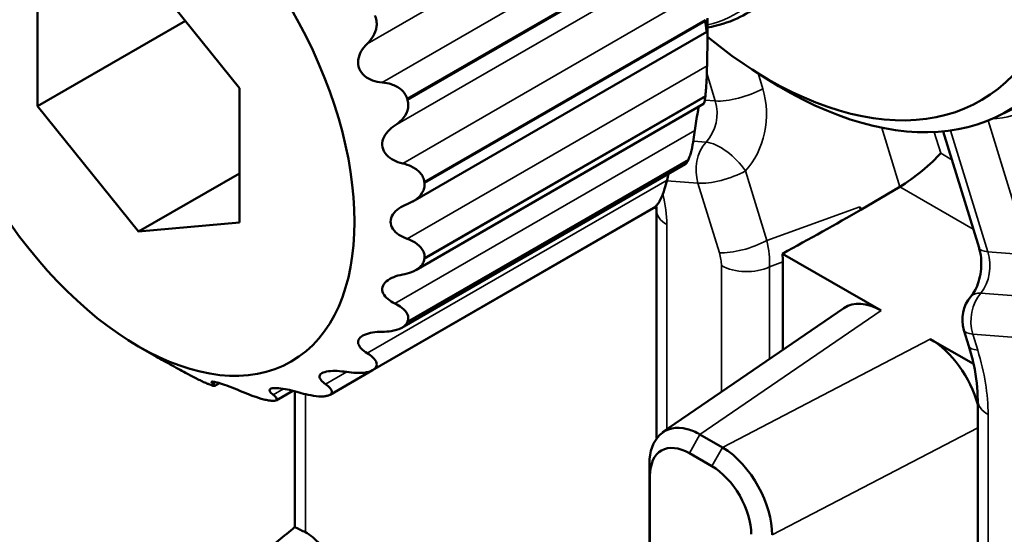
# Model space of a CAD drawing. Header units: millimetres. Extents: x 0 to 4638, y -120 to 1188.
# Tile 240 of 256: x 1514.92 to 1524.13, y 419.33 to 424.15. Entities that reach past the tile are written whole.
import ezdxf

# ---------------------------------------------------------------- set-up
doc = ezdxf.new("R2010")
doc.units = ezdxf.units.MM
doc.header["$LTSCALE"] = 2
doc.layers.add('Sichtbar (ISO)', color=7, linetype='Continuous', lineweight=50)
doc.layers.add('Sichtbar schmal (ISO)', color=7, linetype='Continuous', lineweight=35)

msp = doc.modelspace()

# ---------------------------------------------------------------- linework, layer by layer
at = {"layer": 'Sichtbar (ISO)'}
for p, q in [((1516.9729, 423.5072), (1516.029, 424.6813)), ((1515.0852, 424.597), (1515.0852, 423.3386)), ((1516.4671, 424.1364), (1515.0852, 423.3386)), ((1521.3505, 424.1624), (1521.3505, 423.968)), ((1521.3449, 424.0344), (1518.5938, 422.4461)), ((1524.0739, 423.2475), (1525.6501, 424.0274)), ((1521.7678, 423.6815), (1521.9008, 423.5962)), ((1516.9729, 422.2487), (1516.9729, 423.5072)), ((1521.3141, 423.3585), (1518.6218, 421.8041)), ((1515.0852, 423.3386), (1516.029, 422.1644)), ((1523.5556, 423.1023), (1523.8901, 422.0137)), ((1521.1444, 422.7959), (1518.4931, 421.2652)), ((1516.9729, 422.7093), (1516.029, 422.1644)), ((1522.7854, 422.3689), (1523.1494, 422.584)), ((1520.847, 422.385), (1518.2167, 420.8663)), ((1520.8725, 422.3664), (1520.8725, 420.2314)), ((1522.7767, 422.3971), (1522.7854, 422.3689)), ((1522.7848, 422.3692), (1522.7854, 422.3689)), ((1516.029, 422.1644), (1516.9729, 422.2487)), ((1522.0514, 421.9574), (1522.9744, 421.4246)), ((1522.0559, 421.0584), (1522.0559, 421.88)), ((1522.6267, 421.4487), (1520.9297, 420.2884)), ((1523.7948, 421.0932), (1523.7488, 421.2428)), ((1523.4346, 421.1589), (1523.8389, 420.9255)), ((1516.029, 421.09), (1516.1974, 420.9928)), ((1517.8201, 420.6374), (1518.2167, 420.8663)), ((1516.7435, 420.7196), (1516.7876, 420.7451)), ((1517.3155, 420.5853), (1517.4718, 420.6756)), ((1517.4922, 420.6703), (1517.4922, 419.4)), ((1523.878, 420.5877), (1523.878, 412.5902)), ((1521.2804, 420.2663), (1521.4905, 420.145)), ((1521.3912, 419.9689), (1521.1811, 420.0902)), ((1520.8075, 415.157), (1520.8075, 419.9935)), ((1520.8127, 419.8778), (1520.8127, 415.0413))]:
    msp.add_line(p, q, dxfattribs=at)
msp.add_arc((1524.0674, 421.3407), 0.3333, 139.4376, 197.08315, dxfattribs=at)
for centre, major_axis, ratio, start_param, end_param in [((1522.0642, 426.9072), (-2.0886, 3.6175), 0.57735, 2.300855, 7.123923), ((1521.923, 426.8257), (1.9833, -3.4352), 0.57735, 5.292262, 10.415702), ((1518.9935, 425.1344), (-1.6667, 2.8868), 0.57735, 4.055467, 4.060314), ((1518.9935, 425.1344), (-1.6667, 2.8868), 0.57735, 3.793668, 3.798514), ((1516.3658, 423.6173), (-1.6667, 2.8868), 0.57735, 4.317267, 4.322113), ((1523.2961, 422.7618), (-0.2795, -0.2227), 0.17197, 0.887799, 2.423689), ((1518.9935, 425.1344), (1.6667, -2.8868), 0.57735, 0.390276, 0.395122), ((1516.3658, 423.6173), (-1.6667, 2.8868), 0.57735, 4.055467, 4.060314), ((1518.9935, 425.1344), (1.6667, -2.8868), 0.57735, 0.128476, 0.133323), ((1521.1455, 422.0001), (3.4714, 1.776), 0.117984, 4.915621, 5.14294), ((1522.3427, 422.4344), (0.3354, -0.584), 0.571643, 1.147381, 1.192922), ((1516.3658, 423.6173), (-1.6667, 2.8868), 0.57735, 3.793668, 3.798514), ((1521.5826, 422.1587), (0.3354, -0.584), 0.571643, 0.783098, 0.920062), ((1522.9753, 420.8794), (0.3343, -0.5782), 0.576296, 2.356348, 3.185153), ((1516.3658, 423.6173), (1.6667, -2.8868), 0.57735, 0.390276, 0.395122), ((1523.4331, 420.6151), (-0.3352, 0.5768), 0.579103, 4.272914, 5.493044), ((1516.3658, 423.6173), (1.6667, -2.8868), 0.57735, 0.128476, 0.133323), ((1516.3658, 423.6173), (1.6667, -2.8868), 0.57735, 5.626264, 5.63111), ((1516.3658, 423.6173), (1.6667, -2.8868), 0.57735, 5.888063, 5.892909), ((1516.3658, 423.6173), (1.6667, -2.8868), 0.57735, 6.149862, 6.154709)]:
    msp.add_ellipse(centre, major_axis=major_axis, ratio=ratio, start_param=start_param, end_param=end_param, dxfattribs=at)
msp.add_ellipse((1516.029, 423.4229), major_axis=(-1.4286, 2.4744), ratio=0.57735, dxfattribs=at)
for points, knots in [([(1519.6703, 427.7357), (1519.6716, 427.741), (1519.6731, 427.7463), (1519.6971, 427.8328), (1519.7283, 427.9082), (1519.8344, 428.087), (1519.936, 428.1839), (1520.1563, 428.2937), (1520.2691, 428.3171), (1520.5142, 428.3124), (1520.6499, 428.2786), (1520.9297, 428.1544), (1521.0779, 428.0584), (1521.3726, 427.8077), (1521.5215, 427.6451), (1521.7874, 427.2845), (1521.9085, 427.0825), (1522.1081, 426.6594), (1522.1888, 426.4332), (1522.2983, 425.9899), (1522.3291, 425.767), (1522.335, 425.3461), (1522.3108, 425.1429), (1522.2068, 424.7705), (1522.1222, 424.5976), (1521.9055, 424.3304), (1521.7757, 424.2279), (1521.5428, 424.1197), (1521.4486, 424.0913), (1521.3505, 424.0749)], [0.988643, 0.988643, 0.988643, 0.988643, 0.992272, 0.992272, 1.048615, 1.048615, 1.1452, 1.1452, 1.230466, 1.230466, 1.322626, 1.322626, 1.422607, 1.422607, 1.529722, 1.529722, 1.635109, 1.635109, 1.740686, 1.740686, 1.844493, 1.844493, 1.948763, 1.948763, 2.056932, 2.056932, 2.158015, 2.158015, 2.217574, 2.217574, 2.217574, 2.217574]), ([(1518.2392, 424.1872), (1518.2466, 424.1718), (1518.2517, 424.1552), (1518.2571, 424.121), (1518.2573, 424.1034), (1518.2513, 424.0512), (1518.2379, 424.017), (1518.2064, 423.9647), (1518.1882, 423.9422), (1518.1673, 423.9218)], [0.19333749, 0.19333749, 0.19333749, 0.19333749, 0.20108041, 0.20108041, 0.20882334, 0.20882334, 0.2243092, 0.2243092, 0.23698087, 0.23698087, 0.23698087, 0.23698087]), ([(1521.3462, 424.0406), (1521.3457, 424.0352), (1521.345, 424.0332), (1521.343, 424.0373), (1521.3414, 424.0459), (1521.3381, 424.0708), (1521.3369, 424.0811), (1521.3341, 424.105), (1521.3327, 424.1187), (1521.3311, 424.1335)], [0.02501648, 0.02501648, 0.02501648, 0.02501648, 0.03768815, 0.03768815, 0.05317401, 0.05317401, 0.06091694, 0.06091694, 0.06865986, 0.06865986, 0.06865986, 0.06865986]), ([(1521.3462, 423.7168), (1521.3467, 423.7438), (1521.3474, 423.7722), (1521.3486, 423.8277), (1521.3493, 423.8582), (1521.3502, 423.9169), (1521.3505, 423.945), (1521.3505, 423.9909), (1521.3502, 424.0101), (1521.3493, 424.0361), (1521.3486, 424.0431), (1521.3474, 424.0481), (1521.3467, 424.0462), (1521.3462, 424.0406)], [-0.10102118, -0.10102118, -0.10102118, -0.10102118, -0.08783777, -0.08783777, -0.07519988, -0.07519988, -0.062562, -0.062562, -0.04992411, -0.04992411, -0.03728622, -0.03728622, -0.02410281, -0.02410281, -0.02410281, -0.02410281]), ([(1518.3075, 423.5604), (1518.2765, 423.5629), (1518.2463, 423.5689), (1518.1922, 423.5881), (1518.1651, 423.6022), (1518.1203, 423.64), (1518.1028, 423.6638), (1518.0829, 423.7149), (1518.0799, 423.744), (1518.088, 423.8007), (1518.099, 423.8285), (1518.1268, 423.8769), (1518.1455, 423.9004), (1518.1673, 423.9218)], [0.16097204, 0.16097204, 0.16097204, 0.16097204, 0.17415545, 0.17415545, 0.18679334, 0.18679334, 0.19943123, 0.19943123, 0.21206911, 0.21206911, 0.224707, 0.224707, 0.23789041, 0.23789041, 0.23789041, 0.23789041]), ([(1521.3462, 423.7168), (1521.3457, 423.6908), (1521.345, 423.6637), (1521.343, 423.6034), (1521.3414, 423.5662), (1521.3381, 423.5132), (1521.3369, 423.4959), (1521.3341, 423.4639), (1521.3327, 423.4491), (1521.3311, 423.4361)], [-0.23698087, -0.23698087, -0.23698087, -0.23698087, -0.2243092, -0.2243092, -0.20882334, -0.20882334, -0.20108041, -0.20108041, -0.19333749, -0.19333749, -0.19333749, -0.19333749]), ([(1518.3075, 423.5604), (1518.3373, 423.5579), (1518.3664, 423.5523), (1518.4258, 423.5328), (1518.459, 423.5157), (1518.4988, 423.481), (1518.5104, 423.468), (1518.5293, 423.4398), (1518.5365, 423.4246), (1518.5412, 423.4089)], [0.02501648, 0.02501648, 0.02501648, 0.02501648, 0.03768815, 0.03768815, 0.05317401, 0.05317401, 0.06091694, 0.06091694, 0.06865986, 0.06865986, 0.06865986, 0.06865986]), ([(1518.5456, 423.3942), (1518.5502, 423.3785), (1518.5524, 423.3622), (1518.5517, 423.3293), (1518.5488, 423.3128), (1518.5336, 423.2649), (1518.5143, 423.2351), (1518.4737, 423.1913), (1518.4517, 423.1732), (1518.4273, 423.1574)], [0.19333749, 0.19333749, 0.19333749, 0.19333749, 0.20108041, 0.20108041, 0.20882334, 0.20882334, 0.2243092, 0.2243092, 0.23698087, 0.23698087, 0.23698087, 0.23698087]), ([(1521.3296, 423.4239), (1521.328, 423.4109), (1521.3263, 423.3995), (1521.3228, 423.3807), (1521.321, 423.3734), (1521.3175, 423.3626), (1521.3157, 423.3595), (1521.3141, 423.3586)], [-0.06865986, -0.06865986, -0.06865986, -0.06865986, -0.06091694, -0.06091694, -0.05317401, -0.05317401, -0.04477767, -0.04477767, -0.04477767, -0.04477767]), ([(1521.27, 423.333), (1521.2666, 423.3184), (1521.263, 423.302), (1521.2542, 423.2569), (1521.249, 423.2267), (1521.2402, 423.1701), (1521.2362, 423.1403), (1521.2328, 423.1112)], [0.0672971, 0.0672971, 0.0672971, 0.0672971, 0.07519988, 0.07519988, 0.08783777, 0.08783777, 0.10102118, 0.10102118, 0.10102118, 0.10102118]), ([(1518.4999, 422.8027), (1518.4697, 422.8097), (1518.4409, 422.8197), (1518.3911, 422.8454), (1518.3669, 422.8624), (1518.3296, 422.9039), (1518.3166, 422.9285), (1518.3064, 422.9787), (1518.3087, 423.006), (1518.327, 423.0573), (1518.3428, 423.0814), (1518.3791, 423.122), (1518.4019, 423.1409), (1518.4273, 423.1574)], [0.16097204, 0.16097204, 0.16097204, 0.16097204, 0.17415545, 0.17415545, 0.18679334, 0.18679334, 0.19943123, 0.19943123, 0.21206911, 0.21206911, 0.224707, 0.224707, 0.23789041, 0.23789041, 0.23789041, 0.23789041]), ([(1521.2328, 423.1112), (1521.2295, 423.0832), (1521.2256, 423.0547), (1521.2155, 422.9932), (1521.2084, 422.9565), (1521.196, 422.9069), (1521.1917, 422.8913), (1521.1826, 422.8632), (1521.1779, 422.8508), (1521.1733, 422.8405)], [-0.23698087, -0.23698087, -0.23698087, -0.23698087, -0.2243092, -0.2243092, -0.20882334, -0.20882334, -0.20108041, -0.20108041, -0.19333749, -0.19333749, -0.19333749, -0.19333749]), ([(1518.4999, 422.8027), (1518.5289, 422.796), (1518.5565, 422.7865), (1518.6115, 422.7598), (1518.6411, 422.7393), (1518.6738, 422.7019), (1518.6828, 422.6883), (1518.6961, 422.66), (1518.7003, 422.6452), (1518.7019, 422.6303)], [0.02501648, 0.02501648, 0.02501648, 0.02501648, 0.03768815, 0.03768815, 0.05317401, 0.05317401, 0.06091694, 0.06091694, 0.06865986, 0.06865986, 0.06865986, 0.06865986]), ([(1521.1689, 422.8308), (1521.1642, 422.8205), (1521.1595, 422.8122), (1521.1513, 422.8013), (1521.1477, 422.7979), (1521.1444, 422.7959)], [-0.06865986, -0.06865986, -0.06865986, -0.06865986, -0.06091694, -0.06091694, -0.05467463, -0.05467463, -0.05467463, -0.05467463]), ([(1518.7034, 422.6164), (1518.7049, 422.6015), (1518.7039, 422.5864), (1518.6969, 422.5569), (1518.6909, 422.5425), (1518.6665, 422.5016), (1518.6417, 422.4778), (1518.5931, 422.4444), (1518.5679, 422.4314), (1518.5407, 422.4208)], [0.19333749, 0.19333749, 0.19333749, 0.19333749, 0.20108041, 0.20108041, 0.20882334, 0.20882334, 0.2243092, 0.2243092, 0.23698087, 0.23698087, 0.23698087, 0.23698087]), ([(1520.9728, 422.647), (1520.966, 422.6184), (1520.9583, 422.5899), (1520.9392, 422.5304), (1520.9261, 422.4961), (1520.9046, 422.4528), (1520.8971, 422.4397), (1520.8819, 422.4173), (1520.8743, 422.4081), (1520.8669, 422.4012)], [-0.23698087, -0.23698087, -0.23698087, -0.23698087, -0.2243092, -0.2243092, -0.20882334, -0.20882334, -0.20108041, -0.20108041, -0.19333749, -0.19333749, -0.19333749, -0.19333749]), ([(1518.5407, 422.097), (1518.5125, 422.1074), (1518.4862, 422.1203), (1518.4425, 422.1498), (1518.4221, 422.1682), (1518.3938, 422.21), (1518.3861, 422.2335), (1518.3861, 422.2794), (1518.3938, 422.3032), (1518.4221, 422.3461), (1518.4425, 422.3653), (1518.4862, 422.3962), (1518.5125, 422.4098), (1518.5407, 422.4208)], [0.16097204, 0.16097204, 0.16097204, 0.16097204, 0.17415545, 0.17415545, 0.18679334, 0.18679334, 0.19943123, 0.19943123, 0.21206911, 0.21206911, 0.224707, 0.224707, 0.23789041, 0.23789041, 0.23789041, 0.23789041]), ([(1518.5407, 422.097), (1518.5679, 422.0871), (1518.5931, 422.0749), (1518.6417, 422.0439), (1518.6665, 422.0218), (1518.6909, 421.9848), (1518.6969, 421.9718), (1518.7039, 421.9454), (1518.7049, 421.932), (1518.7034, 421.9189)], [0.02501648, 0.02501648, 0.02501648, 0.02501648, 0.03768815, 0.03768815, 0.05317401, 0.05317401, 0.06091694, 0.06091694, 0.06865986, 0.06865986, 0.06865986, 0.06865986]), ([(1523.8142, 421.5574), (1523.8275, 421.5729), (1523.8415, 421.5933), (1523.8663, 421.6401), (1523.8774, 421.6667), (1523.8956, 421.7248), (1523.9027, 421.7571), (1523.9113, 421.8243), (1523.9127, 421.8601), (1523.9089, 421.9289), (1523.9037, 421.9627), (1523.8941, 422.0001), (1523.8921, 422.007), (1523.8901, 422.0137)], [0, 0, 0, 0, 0.01486369, 0.01486369, 0.0291512, 0.0291512, 0.044075, 0.044075, 0.05981221, 0.05981221, 0.07545969, 0.07545969, 0.07907563, 0.07907563, 0.07907563, 0.07907563]), ([(1518.7019, 421.9067), (1518.7003, 421.8937), (1518.6961, 421.8809), (1518.6828, 421.8565), (1518.6738, 421.845), (1518.6411, 421.8135), (1518.6115, 421.7966), (1518.5565, 421.775), (1518.5289, 421.7675), (1518.4999, 421.7623)], [0.19333749, 0.19333749, 0.19333749, 0.19333749, 0.20108041, 0.20108041, 0.20882334, 0.20882334, 0.2243092, 0.2243092, 0.23698087, 0.23698087, 0.23698087, 0.23698087]), ([(1518.4273, 421.4915), (1518.4019, 421.504), (1518.3791, 421.5182), (1518.3428, 421.5488), (1518.327, 421.5669), (1518.3087, 421.6055), (1518.3064, 421.6262), (1518.3166, 421.6646), (1518.3296, 421.6835), (1518.3669, 421.7157), (1518.3911, 421.729), (1518.4409, 421.7491), (1518.4697, 421.757), (1518.4999, 421.7623)], [0.16097204, 0.16097204, 0.16097204, 0.16097204, 0.17415545, 0.17415545, 0.18679334, 0.18679334, 0.19943123, 0.19943123, 0.21206911, 0.21206911, 0.224707, 0.224707, 0.23789041, 0.23789041, 0.23789041, 0.23789041]), ([(1518.4273, 421.4915), (1518.4517, 421.4795), (1518.4737, 421.4659), (1518.5143, 421.4337), (1518.5336, 421.4121), (1518.5488, 421.3785), (1518.5517, 421.3671), (1518.5524, 421.3446), (1518.5502, 421.3336), (1518.5456, 421.3233)], [0.02501648, 0.02501648, 0.02501648, 0.02501648, 0.03768815, 0.03768815, 0.05317401, 0.05317401, 0.06091694, 0.06091694, 0.06865986, 0.06865986, 0.06865986, 0.06865986]), ([(1518.1673, 421.0273), (1518.1455, 421.0405), (1518.1268, 421.0547), (1518.099, 421.0832), (1518.088, 421.0994), (1518.0799, 421.1317), (1518.0829, 421.148), (1518.1028, 421.1762), (1518.1203, 421.1891), (1518.1651, 421.2089), (1518.1922, 421.216), (1518.2463, 421.2247), (1518.2765, 421.2268), (1518.3075, 421.2268)], [0.16097204, 0.16097204, 0.16097204, 0.16097204, 0.17415545, 0.17415545, 0.18679334, 0.18679334, 0.19943123, 0.19943123, 0.21206911, 0.21206911, 0.224707, 0.224707, 0.23789041, 0.23789041, 0.23789041, 0.23789041]), ([(1518.5412, 421.3137), (1518.5365, 421.3034), (1518.5293, 421.2937), (1518.5104, 421.2759), (1518.4988, 421.268), (1518.459, 421.2474), (1518.4258, 421.2381), (1518.3664, 421.2287), (1518.3373, 421.2267), (1518.3075, 421.2268)], [0.19333749, 0.19333749, 0.19333749, 0.19333749, 0.20108041, 0.20108041, 0.20882334, 0.20882334, 0.2243092, 0.2243092, 0.23698087, 0.23698087, 0.23698087, 0.23698087]), ([(1523.878, 420.5877), (1523.878, 420.6873), (1523.8656, 420.8001), (1523.8285, 420.9743), (1523.8131, 421.0336), (1523.7948, 421.0932)], [0, 0, 0, 0, 0.06020368, 0.06020368, 0.09008002, 0.09008002, 0.09008002, 0.09008002]), ([(1516.1974, 420.9928), (1516.2173, 420.9813), (1516.2418, 420.9675), (1516.2931, 420.939), (1516.3198, 420.9243), (1516.3686, 420.8976), (1516.3935, 420.884), (1516.4171, 420.871)], [0.19943123, 0.19943123, 0.19943123, 0.19943123, 0.21206911, 0.21206911, 0.224707, 0.224707, 0.23789041, 0.23789041, 0.23789041, 0.23789041]), ([(1518.1673, 421.0273), (1518.1882, 421.0146), (1518.2064, 421.0011), (1518.2379, 420.9708), (1518.2513, 420.9518), (1518.2573, 420.9244), (1518.2571, 420.9155), (1518.2517, 420.8987), (1518.2466, 420.8909), (1518.2392, 420.884)], [0.02501648, 0.02501648, 0.02501648, 0.02501648, 0.03768815, 0.03768815, 0.05317401, 0.05317401, 0.06091694, 0.06091694, 0.06865986, 0.06865986, 0.06865986, 0.06865986]), ([(1516.6678, 420.7437), (1516.6557, 420.7489), (1516.6421, 420.755), (1516.613, 420.7686), (1516.5975, 420.7762), (1516.55, 420.7998), (1516.5169, 420.8171), (1516.4637, 420.8455), (1516.4398, 420.8585), (1516.4171, 420.871)], [0.19333749, 0.19333749, 0.19333749, 0.19333749, 0.20108041, 0.20108041, 0.20882334, 0.20882334, 0.2243092, 0.2243092, 0.23698087, 0.23698087, 0.23698087, 0.23698087]), ([(1517.7785, 420.7361), (1517.7609, 420.7485), (1517.7465, 420.7611), (1517.7275, 420.7849), (1517.7215, 420.7975), (1517.7232, 420.8208), (1517.731, 420.8314), (1517.7591, 420.8476), (1517.7802, 420.8537), (1517.8304, 420.8604), (1517.8594, 420.8611), (1517.9155, 420.8587), (1517.9461, 420.8555), (1517.9768, 420.8506)], [0.16097204, 0.16097204, 0.16097204, 0.16097204, 0.17415545, 0.17415545, 0.18679334, 0.18679334, 0.19943123, 0.19943123, 0.21206911, 0.21206911, 0.224707, 0.224707, 0.23789041, 0.23789041, 0.23789041, 0.23789041]), ([(1518.2322, 420.8776), (1518.2248, 420.8708), (1518.215, 420.8647), (1518.1915, 420.8546), (1518.1778, 420.8506), (1518.1327, 420.8418), (1518.0972, 420.8403), (1518.0357, 420.8428), (1518.0064, 420.8459), (1517.9768, 420.8506)], [0.19333749, 0.19333749, 0.19333749, 0.19333749, 0.20108041, 0.20108041, 0.20882334, 0.20882334, 0.2243092, 0.2243092, 0.23698087, 0.23698087, 0.23698087, 0.23698087]), ([(1516.7274, 420.739), (1516.7361, 420.7325), (1516.7417, 420.7272), (1516.7461, 420.7196), (1516.7431, 420.7177), (1516.7271, 420.7211), (1516.7198, 420.7232), (1516.7019, 420.7296), (1516.6911, 420.7338), (1516.6791, 420.7389)], [0.02501648, 0.02501648, 0.02501648, 0.02501648, 0.03768815, 0.03768815, 0.05317401, 0.05317401, 0.06091694, 0.06091694, 0.06865986, 0.06865986, 0.06865986, 0.06865986]), ([(1516.7274, 420.739), (1516.7183, 420.7458), (1516.7127, 420.7513), (1516.71, 420.7584), (1516.7126, 420.7606), (1516.7299, 420.7599), (1516.7447, 420.757), (1516.7831, 420.7467), (1516.8078, 420.739), (1516.8614, 420.7207), (1516.8902, 420.7101), (1516.9435, 420.6894), (1516.9713, 420.678), (1516.9983, 420.6664)], [0.16097204, 0.16097204, 0.16097204, 0.16097204, 0.17415545, 0.17415545, 0.18679334, 0.18679334, 0.19943123, 0.19943123, 0.21206911, 0.21206911, 0.224707, 0.224707, 0.23789041, 0.23789041, 0.23789041, 0.23789041]), ([(1517.2874, 420.6378), (1517.2741, 420.648), (1517.2642, 420.6577), (1517.2537, 420.6741), (1517.2524, 420.682), (1517.2627, 420.694), (1517.2745, 420.698), (1517.3089, 420.7011), (1517.3326, 420.7002), (1517.3858, 420.6939), (1517.4153, 420.6885), (1517.4711, 420.6761), (1517.5009, 420.6683), (1517.5302, 420.6595)], [0.16097204, 0.16097204, 0.16097204, 0.16097204, 0.17415545, 0.17415545, 0.18679334, 0.18679334, 0.19943123, 0.19943123, 0.21206911, 0.21206911, 0.224707, 0.224707, 0.23789041, 0.23789041, 0.23789041, 0.23789041]), ([(1517.7785, 420.7361), (1517.7955, 420.7242), (1517.8094, 420.7122), (1517.8315, 420.6869), (1517.8389, 420.6722), (1517.8362, 420.6535), (1517.8332, 420.6478), (1517.8224, 420.6381), (1517.8148, 420.634), (1517.8052, 420.631)], [0.02501648, 0.02501648, 0.02501648, 0.02501648, 0.03768815, 0.03768815, 0.05317401, 0.05317401, 0.06091694, 0.06091694, 0.06865986, 0.06865986, 0.06865986, 0.06865986]), ([(1517.2625, 420.5825), (1517.2512, 420.5837), (1517.2381, 420.5859), (1517.2093, 420.592), (1517.1936, 420.5961), (1517.1445, 420.6101), (1517.109, 420.6224), (1517.0508, 420.6444), (1517.0241, 420.6553), (1516.9983, 420.6664)], [0.19333749, 0.19333749, 0.19333749, 0.19333749, 0.20108041, 0.20108041, 0.20882334, 0.20882334, 0.2243092, 0.2243092, 0.23698087, 0.23698087, 0.23698087, 0.23698087]), ([(1517.2874, 420.6378), (1517.3002, 420.6279), (1517.3099, 420.6187), (1517.3226, 420.6012), (1517.3245, 420.5923), (1517.3143, 420.5841), (1517.3088, 420.5822), (1517.2938, 420.5804), (1517.2843, 420.5804), (1517.273, 420.5815)], [0.02501648, 0.02501648, 0.02501648, 0.02501648, 0.03768815, 0.03768815, 0.05317401, 0.05317401, 0.06091694, 0.06091694, 0.06865986, 0.06865986, 0.06865986, 0.06865986]), ([(1517.7961, 420.6282), (1517.7864, 420.6253), (1517.7746, 420.6233), (1517.7477, 420.6214), (1517.7326, 420.6215), (1517.6843, 420.6245), (1517.6481, 420.6303), (1517.587, 420.6435), (1517.5584, 420.651), (1517.5302, 420.6595)], [0.19333749, 0.19333749, 0.19333749, 0.19333749, 0.20108041, 0.20108041, 0.20882334, 0.20882334, 0.2243092, 0.2243092, 0.23698087, 0.23698087, 0.23698087, 0.23698087]), ([(1520.8075, 419.9935), (1520.8061, 420.2204), (1520.9493, 420.3736), (1521.1616, 420.3161), (1521.2, 420.3057), (1521.24, 420.289), (1521.2804, 420.2663)], [0, 0, 0, 0, 0.846731, 0.846731, 0.846731, 1, 1, 1, 1]), ([(1521.1811, 420.0902), (1521.085, 420.1461), (1520.989, 420.1556), (1520.9206, 420.1162), (1520.852, 420.0766), (1520.8123, 419.9896), (1520.8127, 419.8778)], [0, 0, 0, 0, 0.499393, 0.499393, 0.499393, 1, 1, 1, 1]), ([(1521.76, 419.3315), (1521.7603, 419.4421), (1521.7205, 419.5757), (1521.652, 419.6941), (1521.5834, 419.8127), (1521.488, 419.9134), (1521.3912, 419.9689)], [0, 0, 0, 0, 0.499366, 0.499366, 0.499366, 1, 1, 1, 1]), ([(1517.5899, 419.3503), (1517.5723, 419.3589), (1517.557, 419.3664), (1517.5311, 419.3792), (1517.5208, 419.3844), (1517.4985, 419.3958), (1517.4922, 419.3994), (1517.4922, 419.4)], [-0.08816671, -0.08816671, -0.08816671, -0.08816671, -0.07684122, -0.07684122, -0.06550543, -0.06550543, -0.04497131, -0.04497131, -0.04497131, -0.04497131]), ([(1517.5899, 419.3503), (1517.6129, 419.3391), (1517.6361, 419.3239), (1517.6813, 419.2864), (1517.7031, 419.2643), (1517.7233, 419.2397)], [0.000001, 0.000001, 0.000001, 0.000001, 0.01470207, 0.01470207, 0.02944032, 0.02944032, 0.02944032, 0.02944032])]:
    msp.add_open_spline(points, degree=3, knots=knots, dxfattribs=at)
for points in [[(1520.9881, 422.7057), (1520.9826, 422.6865), (1520.9775, 422.6668), (1520.9728, 422.647)], [(1520.847, 422.385), (1520.8512, 422.3874), (1520.8556, 422.3907), (1520.86, 422.3947)], [(1520.8725, 422.3664), (1520.8725, 422.3788), (1520.8721, 422.3919), (1520.8713, 422.4055)], [(1521.4905, 420.145), (1521.7647, 419.9804), (1521.9544, 419.6083), (1521.9564, 419.3265)], [(1517.1831, 419.1448), (1517.2861, 419.23), (1517.3892, 419.315), (1517.4922, 419.4)]]:
    msp.add_open_spline(points, degree=3, dxfattribs=at)
at = {"layer": 'Sichtbar schmal (ISO)'}
for p, q in [((1518.1673, 423.9218), (1520.9728, 425.5415)), ((1521.113, 425.1801), (1518.3075, 423.5604)), ((1518.5412, 423.4089), (1521.1689, 424.926)), ((1521.1733, 424.9113), (1518.5456, 423.3942)), ((1518.4273, 423.1574), (1521.2328, 424.7771)), ((1521.3053, 424.4224), (1518.4999, 422.8027)), ((1518.7019, 422.6303), (1521.3296, 424.1474)), ((1521.3311, 424.1335), (1518.7034, 422.6164)), ((1521.3462, 423.7168), (1518.5407, 422.097)), ((1521.4239, 423.3868), (1521.3444, 423.6455)), ((1521.8231, 423.646), (1521.8676, 423.501)), ((1518.7034, 421.9189), (1521.3311, 423.4361)), ((1521.3296, 423.4239), (1518.7019, 421.9067)), ((1521.4239, 423.3868), (1521.3254, 423.3947)), ((1524.361, 421.9446), (1523.9742, 423.203)), ((1521.2328, 423.1112), (1518.4273, 421.4915)), ((1523.1494, 422.584), (1522.9797, 423.136)), ((1523.4709, 423.0961), (1523.5318, 422.8979)), ((1523.6242, 423.1105), (1523.973, 421.9756)), ((1521.2185, 423.0121), (1521.3375, 423.0026)), ((1523.5318, 422.8979), (1523.6371, 422.8371)), ((1521.1689, 422.8308), (1518.5412, 421.3137)), ((1518.5456, 421.3233), (1521.1733, 422.8405)), ((1521.9052, 422.081), (1521.7052, 422.7317)), ((1520.9728, 422.647), (1518.1673, 421.0273)), ((1520.9713, 422.6407), (1521.2614, 422.6175)), ((1521.2614, 422.6175), (1521.4614, 421.9668)), ((1523.8368, 422.1871), (1523.1494, 422.584)), ((1520.86, 422.3947), (1518.2322, 420.8776)), ((1518.2392, 420.884), (1520.8669, 422.4012)), ((1520.8725, 422.3753), (1520.8512, 422.3876)), ((1522.7767, 422.3971), (1521.9052, 422.081)), ((1520.9702, 420.316), (1520.9702, 422.2303)), ((1524.361, 421.9446), (1523.973, 421.9756)), ((1521.931, 421.8347), (1522.0559, 421.88)), ((1521.481, 421.8461), (1521.481, 420.6653)), ((1521.931, 420.973), (1521.931, 421.8347)), ((1523.9078, 421.5897), (1524.2746, 421.5603)), ((1522.9744, 421.4246), (1521.2804, 420.2663)), ((1521.4905, 420.145), (1523.4346, 421.1589)), ((1523.8317, 421.2046), (1524.1985, 421.1753)), ((1523.8777, 421.055), (1523.8317, 421.2046)), ((1517.9768, 420.8506), (1517.7785, 420.7361)), ((1516.7541, 420.7544), (1516.7274, 420.739)), ((1517.3841, 420.6936), (1517.2874, 420.6378)), ((1517.5899, 420.6432), (1517.5899, 419.3503)), ((1523.9757, 412.5192), (1523.9757, 420.4516)), ((1520.9702, 420.3097), (1520.9702, 420.3103)), ((1523.878, 420.3287), (1521.9564, 419.3265)), ((1521.2804, 420.2663), (1521.1811, 420.0902)), ((1521.4905, 420.145), (1521.3912, 419.9689)), ((1520.8127, 419.8778), (1520.8075, 419.9935)), ((1521.931, 419.5113), (1521.931, 419.5141))]:
    msp.add_line(p, q, dxfattribs=at)
for centre, major_axis, ratio, start_param, end_param in [((1521.6596, 423.5229), (-0.3186, -0.0979), 0.301425, 0.65041, 2.1863), ((1521.3811, 423.23), (-0.0704, -0.663), 0.778775, 0.806658, 2.072762), ((1521.1731, 423.2519), (0.0453, 0.3304), 0.798378, 3.973127, 5.23923), ((1524.205, 423.3553), (0.3186, 0.0979), 0.301425, 3.968616, 5.327892), ((1521.4971, 422.7536), (-0.0266, -0.3323), 0.758663, 3.927986, 5.19409), ((1521.4971, 422.7536), (0.2446, -0.2265), 0.434818, 1.044176, 2.604002), ((1521.4971, 422.7536), (0.3186, 0.0979), 0.301425, 3.792003, 5.327892), ((1520.2604, 422.6483), (0.5031, -0.876), 0.571643, 0.783098, 1.108964), ((1521.2059, 422.3664), (-0.3333, 0), 0.57735, 0, 0.785398), ((1521.6971, 422.1029), (0.3186, 0.0979), 0.301425, 3.792003, 5.327892), ((1521.4801, 422.1215), (0.2824, -0.6058), 0.582133, 0.83138, 1.241204), ((1521.2444, 421.9854), (0.1677, -0.292), 0.571643, 0.783098, 1.192922), ((1524.2087, 422.1117), (-0.3186, -0.0979), 0.301425, 0, 0.65041), ((1523.7524, 421.8383), (0.0117, 0.3333), 0.717959, 3.89583, 5.161934), ((1521.7167, 421.9822), (0.3333, 0), 0.57735, 3.926991, 5.410521), ((1524.0674, 421.3407), (-0.2532, 0.2168), 0.48533, 5.727641, 6.283185), ((1524.0674, 421.3407), (0.0266, 0.3323), 0.758663, 0.786394, 2.052497), ((1524.0674, 421.3407), (-0.3186, -0.0979), 0.301425, 0, 0.65041), ((1524.1134, 421.1911), (-0.3186, -0.0979), 0.301425, 0, 0.65041), ((1522.7926, 421.1482), (0.8384, -1.46), 0.571643, 0.783098, 1.192922), ((1524.2114, 420.5877), (-0.3333, 0), 0.57735, 0, 0.785398)]:
    msp.add_ellipse(centre, major_axis=major_axis, ratio=ratio, start_param=start_param, end_param=end_param, dxfattribs=at)
msp.add_open_spline([(1521.3505, 424.0973), (1521.3516, 424.0976), (1521.4903, 424.1302), (1521.7409, 424.2526), (1522.1098, 424.6976), (1522.2334, 425.4115), (1522.0936, 426.211), (1521.8026, 427.0058), (1521.3157, 427.6995), (1520.7808, 428.1126), (1520.262, 428.3189), (1519.9212, 428.2032), (1519.7812, 427.9974), (1519.7674, 427.9741)], degree=3, knots=[-0.60943412, -0.60943412, -0.60943412, -0.60943412, -0.609375, -0.6015625, -0.59375, -0.578125, -0.5703125, -0.5625, -0.546875, -0.5390625, -0.53125, -0.515625, -0.51376121, -0.51376121, -0.51376121, -0.51376121], dxfattribs=at)

doc.saveas('drawing.dxf')
